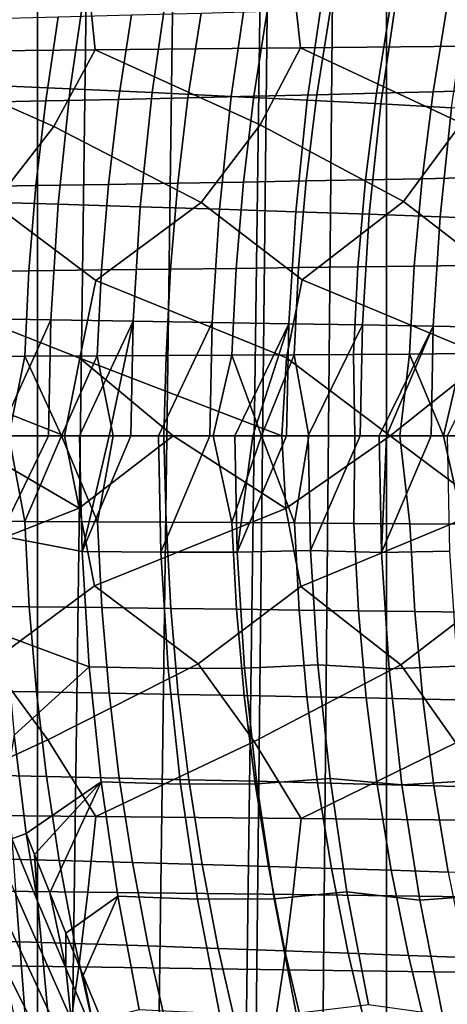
# Model space of a CAD drawing. Header units: metres. Extents: x -166 to 33, y -71 to 34.
# Tile 235 of 256: x -7.2 to -4.21, y -3.97 to 2.91. Entities that reach past the tile are written whole.
import ezdxf

# ---------------------------------------------------------------- set-up
doc = ezdxf.new("R2010")
doc.units = ezdxf.units.M
doc.layers.add('solid_12208131', color=7, linetype='CONTINUOUS')

msp = doc.modelspace()

# ---------------------------------------------------------------- linework, layer by layer
at = {"layer": 'solid_12208131'}
for points in [[(-4.019482, -23.182823, -0.2), (-4.63924, -23.078981, -0.2), (-4.639241, 23.078981, -0.2), (-4.019482, 23.182823, -0.2)], [(-4.63924, -23.078981, -0.2), (-5.255989, -22.959435, -0.2), (-4.832397, 23.043291, -0.2), (-4.639241, 23.078981, -0.2)], [(-5.752592, -22.851219, -0.2), (-5.25599, 22.959435, -0.2), (-4.832397, 23.043291, -0.2), (-5.255989, -22.959435, -0.2)], [(-6.476499, -22.67404, -0.2), (-5.868586, 22.824389, -0.2), (-5.25599, 22.959435, -0.2), (-5.868585, -22.824389, -0.2)], [(-5.752592, -22.851219, -0.2), (-5.868585, -22.824389, -0.2), (-5.25599, 22.959435, -0.2)], [(-7.079453, -22.508469, -0.2), (-6.476499, 22.67404, -0.2), (-5.868586, 22.824389, -0.2), (-6.476499, -22.67404, -0.2)], [(-7.079453, -22.508469, -0.2), (-7.079454, 22.508469, -0.2), (-6.476499, 22.67404, -0.2)], [(-7.079453, -22.508469, -0.2), (-7.676373, -22.328064, -0.2), (-7.676374, 22.328064, -0.2), (-7.079454, 22.508469, -0.2)], [(-6.850545, 2.425477, 80.846901), (-6.733953, 3.227534, 80.835861), (-7.324762, 3.26221, 76.917122), (-7.442544, 2.451535, 76.928917)], [(-6.674716, 2.697759, 242.313751), (-5.240167, 2.711784, 240.973328), (-5.298919, 3.242847, 240.87648), (-6.730111, 3.226076, 242.215576)], [(-5.240167, 2.711784, 240.973328), (-3.840073, 2.726096, 239.600479), (-3.902105, 3.259962, 239.505005), (-5.298919, 3.242847, 240.87648)], [(-8.14391, 2.684057, 243.620041), (-6.674716, 2.697759, 242.313751), (-6.730111, 3.226076, 242.215576), (-8.195868, 3.20969, 243.520569)], [(-6.278226, 2.399257, 84.770103), (-6.162838, 3.192644, 84.759804), (-6.733953, 3.227534, 80.835861), (-6.850545, 2.425477, 80.846901)], [(-5.725652, 2.372863, 88.697083), (-5.61148, 3.157521, 88.687508), (-6.162838, 3.192644, 84.759804), (-6.278226, 2.399257, 84.770103)], [(-5.192849, 2.346281, 92.626778), (-5.079907, 3.122149, 92.61792), (-5.61148, 3.157521, 88.687508), (-5.725652, 2.372863, 88.697083)], [(-4.679641, 2.319499, 96.560326), (-4.567942, 3.086509, 96.55217), (-5.079907, 3.122149, 92.61792), (-5.192849, 2.346281, 92.626778)], [(-4.185829, 2.292503, 100.498962), (-4.075389, 3.050585, 100.491493), (-4.567942, 3.086509, 96.55217), (-4.679641, 2.319499, 96.560326)], [(-5.935846, 2.955252, 202.048416), (-5.472496, 2.968852, 200.6194), (-5.56581, 2.373584, 200.568085), (-6.027429, 2.362715, 201.995605)], [(-5.472496, 2.968852, 200.6194), (-5.031814, 2.982316, 199.181122), (-5.126818, 2.384344, 199.131317), (-5.56581, 2.373584, 200.568085)], [(-5.031814, 2.982316, 199.181122), (-4.613243, 2.995654, 197.73381), (-4.709898, 2.395004, 197.685501), (-5.126818, 2.384344, 199.131317)], [(-4.613243, 2.995654, 197.73381), (-4.216236, 3.008873, 196.277695), (-4.314503, 2.405569, 196.23085), (-4.709898, 2.395004, 197.685501)], [(-4.216236, 3.008873, 196.277695), (-3.840247, 3.021985, 194.812973), (-3.940089, 2.416048, 194.767624), (-4.314503, 2.405569, 196.23085)], [(-7.468128, 2.913548, 206.27858), (-6.933031, 2.927609, 204.878128), (-7.021025, 2.340623, 204.822342), (-7.554266, 2.329385, 206.221313)], [(-6.933031, 2.927609, 204.878128), (-6.422481, 2.941507, 203.468033), (-6.51229, 2.35173, 203.413727), (-7.021025, 2.340623, 204.822342)], [(-6.422481, 2.941507, 203.468033), (-5.935846, 2.955252, 202.048416), (-6.027429, 2.362715, 201.995605), (-6.51229, 2.35173, 203.413727)], [(-7.385507, 1.622198, 243.168259), (-6.963732, 2.16174, 242.697327), (-8.14391, 2.684057, 243.620041), (-8.440165, 2.150837, 243.993546)], [(-6.963732, 2.16174, 242.697327), (-6.674716, 2.697759, 242.313751), (-8.14391, 2.684057, 243.620041)], [(-5.935393, 1.630504, 241.851685), (-5.52189, 2.172907, 241.366714), (-6.674716, 2.697759, 242.313751), (-6.963732, 2.16174, 242.697327)], [(-5.52189, 2.172907, 241.366714), (-5.240167, 2.711784, 240.973328), (-6.674716, 2.697759, 242.313751)], [(-4.519565, 1.638994, 240.502045), (-4.114445, 2.184311, 240.003403), (-5.240167, 2.711784, 240.973328), (-5.52189, 2.172907, 241.366714)], [(-4.114445, 2.184311, 240.003403), (-3.840073, 2.726096, 239.600479), (-5.240167, 2.711784, 240.973328)], [(-6.93416, 1.619294, 80.854813), (-6.850545, 2.425477, 80.846901), (-7.442544, 2.451535, 76.928917), (-7.527014, 1.636691, 76.937378)], [(-6.360979, 1.60179, 84.777496), (-6.278226, 2.399257, 84.770103), (-6.850545, 2.425477, 80.846901), (-6.93416, 1.619294, 80.854813)], [(-4.314503, 2.405569, 196.23085), (-3.940089, 2.416048, 194.767624), (-4.017901, 1.805345, 194.732986), (-4.391106, 1.797517, 196.195084)], [(-7.554266, 2.329385, 206.221313), (-7.021025, 2.340623, 204.822342), (-7.089741, 1.749, 204.779694), (-7.621558, 1.740606, 206.177536)], [(-7.021025, 2.340623, 204.822342), (-6.51229, 2.35173, 203.413727), (-6.582398, 1.757298, 203.372238), (-7.089741, 1.749, 204.779694)], [(-6.51229, 2.35173, 203.413727), (-6.027429, 2.362715, 201.995605), (-6.098898, 1.765503, 201.955261), (-6.582398, 1.757298, 203.372238)], [(-5.807532, 1.584169, 88.703957), (-5.725652, 2.372863, 88.697083), (-6.278226, 2.399257, 84.770103), (-6.360979, 1.60179, 84.777496)], [(-6.027429, 2.362715, 201.995605), (-5.56581, 2.373584, 200.568085), (-5.638608, 1.773623, 200.528885), (-6.098898, 1.765503, 201.955261)], [(-5.273847, 1.566423, 92.633133), (-5.192849, 2.346281, 92.626778), (-5.725652, 2.372863, 88.697083), (-5.807532, 1.584169, 88.703957)], [(-5.56581, 2.373584, 200.568085), (-5.126818, 2.384344, 199.131317), (-5.200914, 1.781661, 199.093262), (-5.638608, 1.773623, 200.528885)], [(-4.759747, 1.548543, 96.56617), (-4.679641, 2.319499, 96.560326), (-5.192849, 2.346281, 92.626778), (-5.273847, 1.566423, 92.633133)], [(-5.126818, 2.384344, 199.131317), (-4.709898, 2.395004, 197.685501), (-4.785262, 1.789624, 197.64859), (-5.200914, 1.781661, 199.093262)], [(-4.709898, 2.395004, 197.685501), (-4.314503, 2.405569, 196.23085), (-4.391106, 1.797517, 196.195084), (-4.785262, 1.789624, 197.64859)], [(-4.265032, 1.53052, 100.504318), (-4.185829, 2.292503, 100.498962), (-4.679641, 2.319499, 96.560326), (-4.759747, 1.548543, 96.56617)], [(-3.789847, 1.512345, 104.444405), (-3.711556, 2.26528, 104.439537), (-4.185829, 2.292503, 100.498962), (-4.265032, 1.53052, 100.504318)], [(-6.670524, 1.085602, 242.595505), (-5.935393, 1.630504, 241.851685), (-6.963732, 2.16174, 242.697327), (-7.385507, 1.622198, 243.168259)], [(-5.228109, 1.091235, 241.255829), (-4.519565, 1.638994, 240.502045), (-5.52189, 2.172907, 241.366714), (-5.935393, 1.630504, 241.851685)], [(-3.820262, 1.096985, 239.88356), (-3.137832, 1.647647, 239.121048), (-4.114445, 2.184311, 240.003403), (-4.519565, 1.638994, 240.502045)], [(-5.200914, 1.781661, 199.093262), (-4.785262, 1.789624, 197.64859), (-4.83885, 1.180725, 197.622177), (-5.253597, 1.175472, 199.066025)], [(-4.785262, 1.789624, 197.64859), (-4.391106, 1.797517, 196.195084), (-4.445578, 1.185932, 196.169495), (-4.83885, 1.180725, 197.622177)], [(-4.391106, 1.797517, 196.195084), (-4.017901, 1.805345, 194.732986), (-4.073237, 1.191095, 194.708206), (-4.445578, 1.185932, 196.169495)], [(-7.621558, 1.740606, 206.177536), (-7.089741, 1.749, 204.779694), (-7.138581, 1.153928, 204.749191), (-7.669381, 1.148391, 206.14621)], [(-7.089741, 1.749, 204.779694), (-6.582398, 1.757298, 203.372238), (-6.632233, 1.159401, 203.342545), (-7.138581, 1.153928, 204.749191)], [(-6.582398, 1.757298, 203.372238), (-6.098898, 1.765503, 201.955261), (-6.149704, 1.164814, 201.926392), (-6.632233, 1.159401, 203.342545)], [(-6.098898, 1.765503, 201.955261), (-5.638608, 1.773623, 200.528885), (-5.690363, 1.17017, 200.500839), (-6.149704, 1.164814, 201.926392)], [(-5.638608, 1.773623, 200.528885), (-5.200914, 1.781661, 199.093262), (-5.253597, 1.175472, 199.066025), (-5.690363, 1.17017, 200.500839)], [(-6.783228, 0.542801, 242.738419), (-6.670524, 1.085602, 242.595505), (-7.385507, 1.622198, 243.168259), (-8.1477, 1.0801, 243.900864)], [(-6.984528, 0.810348, 80.859581), (-6.93416, 1.619294, 80.854813), (-7.527014, 1.636691, 76.937378), (-7.577896, 0.819053, 76.942467)], [(-6.410826, 0.801588, 84.781944), (-6.360979, 1.60179, 84.777496), (-6.93416, 1.619294, 80.854813), (-6.984528, 0.810348, 80.859581)], [(-5.33814, 0.54561, 241.402542), (-5.228109, 1.091235, 241.255829), (-5.935393, 1.630504, 241.851685), (-6.670524, 1.085602, 242.595505)], [(-5.856854, 0.79277, 88.708092), (-5.807532, 1.584169, 88.703957), (-6.360979, 1.60179, 84.777496), (-6.410826, 0.801588, 84.781944)], [(-5.322638, 0.78389, 92.636955), (-5.273847, 1.566423, 92.633133), (-5.807532, 1.584169, 88.703957), (-5.856854, 0.79277, 88.708092)], [(-3.927595, 0.548479, 240.033966), (-3.820262, 1.096985, 239.88356), (-4.519565, 1.638994, 240.502045), (-5.228109, 1.091235, 241.255829)], [(-4.808, 0.774942, 96.569695), (-4.759747, 1.548543, 96.56617), (-5.273847, 1.566423, 92.633133), (-5.322638, 0.78389, 92.636955)], [(-4.312742, 0.765923, 100.507545), (-4.265032, 1.53052, 100.504318), (-4.759747, 1.548543, 96.56617), (-4.808, 0.774942, 96.569695)], [(-3.837007, 0.756828, 104.447334), (-3.789847, 1.512345, 104.444405), (-4.265032, 1.53052, 100.504318), (-4.312742, 0.765923, 100.507545)], [(-6.149704, 1.164814, 201.926392), (-5.690363, 1.17017, 200.500839), (-5.720883, 0.564415, 200.484039), (-6.179658, 0.561832, 201.909103)], [(-5.690363, 1.17017, 200.500839), (-5.253597, 1.175472, 199.066025), (-5.28467, 0.566973, 199.049713), (-5.720883, 0.564415, 200.484039)], [(-5.253597, 1.175472, 199.066025), (-4.83885, 1.180725, 197.622177), (-4.870463, 0.569506, 197.606354), (-5.28467, 0.566973, 199.049713)], [(-4.83885, 1.180725, 197.622177), (-4.445578, 1.185932, 196.169495), (-4.477718, 0.572017, 196.15416), (-4.870463, 0.569506, 197.606354)], [(-4.445578, 1.185932, 196.169495), (-4.073237, 1.191095, 194.708206), (-4.105892, 0.574507, 194.693359), (-4.477718, 0.572017, 196.15416)], [(-7.669381, 1.148391, 206.14621), (-7.138581, 1.153928, 204.749191), (-7.167363, 0.556582, 204.730927), (-7.697555, 0.553912, 206.127472)], [(-7.138581, 1.153928, 204.749191), (-6.632233, 1.159401, 203.342545), (-6.661608, 0.559222, 203.324768), (-7.167363, 0.556582, 204.730927)], [(-6.632233, 1.159401, 203.342545), (-6.149704, 1.164814, 201.926392), (-6.179658, 0.561832, 201.909103), (-6.661608, 0.559222, 203.324768)], [(-8.1477, 1.0801, 243.900864), (-8.263055, 0.540057, 244.039902), (-6.890782, 0, 242.848907), (-6.783228, 0.542801, 242.738419)], [(-6.670524, 1.085602, 242.595505), (-6.783228, 0.542801, 242.738419), (-5.370615, 0, 241.447372), (-5.33814, 0.54561, 241.402542)], [(-5.228109, 1.091235, 241.255829), (-5.33814, 0.54561, 241.402542), (-4.612833, 0, 240.721283), (-3.927595, 0.548479, 240.033966)], [(-7.577896, 0.819053, 76.942467), (-7.595178, 0, 76.94249), (-7.354383, 0, 78.515266), (-6.984528, 0.810348, 80.859581)], [(-6.984528, 0.810348, 80.859581), (-7.354383, 0, 78.515266), (-7.340958, -0.698346, 78.520576), (-7.002221, 0, 80.855515)], [(-6.984528, 0.810348, 80.859581), (-7.002221, 0, 80.855515), (-6.784311, 0, 82.328461), (-6.410826, 0.801588, 84.781944)], [(-6.410826, 0.801588, 84.781944), (-6.784311, 0, 82.328461), (-6.578884, 0, 83.735176)], [(-6.410826, 0.801588, 84.781944), (-6.578884, 0, 83.735176), (-6.42738, 0, 84.784279)], [(-6.410826, 0.801588, 84.781944), (-6.42738, 0, 84.784279), (-6.232951, 0, 86.145576), (-5.856854, 0.79277, 88.708092)], [(-5.856854, 0.79277, 88.708092), (-6.232951, 0, 86.145576), (-6.215791, -0.81348, 86.143486), (-5.8731, 0, 88.711304)], [(-5.856854, 0.79277, 88.708092), (-5.8731, 0, 88.711304), (-5.700606, 0, 89.963425), (-5.322638, 0.78389, 92.636955)], [(-5.322638, 0.78389, 92.636955), (-5.700606, 0, 89.963425), (-5.572562, 0, 90.902618)], [(-5.322638, 0.78389, 92.636955), (-5.572562, 0, 90.902618), (-5.337898, 0, 92.646194)], [(-5.322638, 0.78389, 92.636955), (-5.337898, 0, 92.646194), (-5.185999, 0, 93.790794), (-4.808, 0.774942, 96.569695)], [(-4.808, 0.774942, 96.569695), (-5.185999, 0, 93.790794), (-5.170142, -0.800551, 93.780205), (-4.823279, 0, 96.577599)], [(-4.808, 0.774942, 96.569695), (-4.823279, 0, 96.577599), (-4.691749, 0, 97.607742), (-4.312742, 0.765923, 100.507545)], [(-4.312742, 0.765923, 100.507545), (-4.691749, 0, 97.607742), (-4.639605, 0, 98.019135)], [(-4.312742, 0.765923, 100.507545), (-4.639605, 0, 98.019135), (-4.326454, 0, 100.526863)], [(-4.312742, 0.765923, 100.507545), (-4.326454, 0, 100.526863), (-4.212896, 0, 101.452477), (-3.837007, 0.756828, 104.447334)], [(-7.697555, 0.553912, 206.127472), (-7.167363, 0.556582, 204.730927), (-7.278789, 0, 205.001862), (-7.655167, 0, 205.990768)], [(-7.167363, 0.556582, 204.730927), (-6.910347, 0, 203.995895), (-7.165993, -0.597807, 204.731705), (-7.278789, 0, 205.001862)], [(-7.167363, 0.556582, 204.730927), (-6.661608, 0.559222, 203.324768), (-6.910347, 0, 203.995895)], [(-6.661608, 0.559222, 203.324768), (-6.54952, 0, 202.971146), (-6.660213, -0.600642, 203.325531), (-6.910347, 0, 203.995895)], [(-6.661608, 0.559222, 203.324768), (-6.179658, 0.561832, 201.909103), (-6.196393, 0, 201.926926), (-6.54952, 0, 202.971146)], [(-5.720883, 0.564415, 200.484039), (-5.851007, 0, 200.86232), (-6.196393, 0, 201.926926), (-6.179658, 0.561832, 201.909103)], [(-5.720883, 0.564415, 200.484039), (-5.513248, 0, 199.775848), (-5.719439, -0.60622, 200.484756), (-5.851007, 0, 200.86232)], [(-5.720883, 0.564415, 200.484039), (-5.28467, 0.566973, 199.049713), (-5.513248, 0, 199.775848)], [(-5.28467, 0.566973, 199.049713), (-5.183432, 0, 198.667221), (-5.283201, -0.608967, 199.050415), (-5.513248, 0, 199.775848)], [(-5.28467, 0.566973, 199.049713), (-4.870463, 0.569506, 197.606354), (-4.861268, 0, 197.533997), (-5.183432, 0, 198.667221)], [(-4.870463, 0.569506, 197.606354), (-4.477718, 0.572017, 196.15416), (-4.547266, 0, 196.376373), (-4.861268, 0, 197.533997)], [(-4.477718, 0.572017, 196.15416), (-4.241175, 0, 195.19165), (-4.547266, 0, 196.376373)], [(-4.477718, 0.572017, 196.15416), (-4.105892, 0.574507, 194.693359), (-4.241175, 0, 195.19165)], [(-4.105892, 0.574507, 194.693359), (-3.943535, 0, 193.979996), (-4.104354, -0.61706, 194.693985), (-4.241175, 0, 195.19165)], [(-8.263055, 0.540057, 244.039902), (-7.653134, 0, 243.524933), (-6.890782, 0, 242.848907)], [(-6.783228, 0.542801, 242.738419), (-6.890782, 0, 242.848907), (-6.1299, 0, 242.156448)], [(-6.783228, 0.542801, 242.738419), (-6.1299, 0, 242.156448), (-5.370615, 0, 241.447372)], [(-5.33814, 0.54561, 241.402542), (-5.370615, 0, 241.447372), (-4.612833, 0, 240.721283)], [(-3.927595, 0.548479, 240.033966), (-4.612833, 0, 240.721283), (-3.856879, 0, 239.97818)], [(-7.002221, 0, 80.855515), (-7.340958, -0.698346, 78.520576), (-6.767104, -0.807652, 82.32962), (-6.784311, 0, 82.328461)], [(-6.578884, 0, 83.735176), (-6.784311, 0, 82.328461), (-6.767104, -0.807652, 82.32962)], [(-6.42738, 0, 84.784279), (-6.578884, 0, 83.735176), (-6.767104, -0.807652, 82.32962)], [(-6.215791, -0.81348, 86.143486), (-6.232951, 0, 86.145576), (-6.42738, 0, 84.784279), (-6.767104, -0.807652, 82.32962)], [(-5.683404, -0.812801, 89.960495), (-5.700606, 0, 89.963425), (-5.8731, 0, 88.711304), (-6.215791, -0.81348, 86.143486)], [(-5.572562, 0, 90.902618), (-5.700606, 0, 89.963425), (-5.683404, -0.812801, 89.960495)], [(-5.337898, 0, 92.646194), (-5.683404, -0.812801, 89.960495), (-5.170142, -0.800551, 93.780205), (-5.185999, 0, 93.790794)], [(-5.337898, 0, 92.646194), (-5.572562, 0, 90.902618), (-5.683404, -0.812801, 89.960495)], [(-4.674129, -0.815473, 97.604019), (-4.691749, 0, 97.607742), (-4.823279, 0, 96.577599), (-5.170142, -0.800551, 93.780205)], [(-4.639605, 0, 98.019135), (-4.691749, 0, 97.607742), (-4.674129, -0.815473, 97.604019)], [(-4.326454, 0, 100.526863), (-4.639605, 0, 98.019135), (-4.674129, -0.815473, 97.604019)], [(-4.197467, -0.806201, 101.432434), (-4.212896, 0, 101.452477), (-4.326454, 0, 100.526863), (-4.674129, -0.815473, 97.604019)], [(-8.158504, -1.042902, 243.913773), (-6.787934, -0.505359, 242.744492), (-7.653134, 0, 243.524933), (-8.267871, -0.502805, 244.045807)], [(-7.655167, 0, 205.990768), (-7.278789, 0, 205.001862), (-7.165993, -0.597807, 204.731705), (-7.696212, -0.594939, 206.128265)], [(-6.787934, -0.505359, 242.744492), (-6.890782, 0, 242.848907), (-7.653134, 0, 243.524933)], [(-6.910347, 0, 203.995895), (-6.660213, -0.600642, 203.325531), (-7.165993, -0.597807, 204.731705)], [(-6.787934, -0.505359, 242.744492), (-6.1299, 0, 242.156448), (-6.890782, 0, 242.848907)], [(-6.681085, -1.048213, 242.608765), (-5.342734, -0.507975, 241.408768), (-6.1299, 0, 242.156448), (-6.787934, -0.505359, 242.744492)], [(-6.54952, 0, 202.971146), (-6.196393, 0, 201.926926), (-6.178238, -0.603446, 201.909836), (-6.660213, -0.600642, 203.325531)], [(-6.196393, 0, 201.926926), (-5.851007, 0, 200.86232), (-5.719439, -0.60622, 200.484756), (-6.178238, -0.603446, 201.909836)], [(-5.342734, -0.507975, 241.408768), (-5.370615, 0, 241.447372), (-6.1299, 0, 242.156448)], [(-5.513248, 0, 199.775848), (-5.283201, -0.608967, 199.050415), (-5.719439, -0.60622, 200.484756)], [(-5.342734, -0.507975, 241.408768), (-4.612833, 0, 240.721283), (-5.370615, 0, 241.447372)], [(-5.238426, -1.053651, 241.269455), (-3.932077, -0.510645, 240.040359), (-4.612833, 0, 240.721283), (-5.342734, -0.507975, 241.408768)], [(-4.861268, 0, 197.533997), (-4.86897, -0.611688, 197.607025), (-5.283201, -0.608967, 199.050415), (-5.183432, 0, 198.667221)], [(-4.861268, 0, 197.533997), (-4.547266, 0, 196.376373), (-4.476202, -0.614385, 196.154816), (-4.86897, -0.611688, 197.607025)], [(-3.932077, -0.510645, 240.040359), (-3.856879, 0, 239.97818), (-4.612833, 0, 240.721283)], [(-4.547266, 0, 196.376373), (-4.241175, 0, 195.19165), (-4.104354, -0.61706, 194.693985), (-4.476202, -0.614385, 196.154816)], [(-7.405747, -1.584996, 243.191681), (-6.681085, -1.048213, 242.608765), (-6.787934, -0.505359, 242.744492), (-8.158504, -1.042902, 243.913773)], [(-5.955211, -1.593108, 241.875763), (-5.238426, -1.053651, 241.269455), (-5.342734, -0.507975, 241.408768), (-6.681085, -1.048213, 242.608765)], [(-4.538956, -1.6014, 240.526794), (-3.830332, -1.059202, 239.897552), (-3.932077, -0.510645, 240.040359), (-5.238426, -1.053651, 241.269455)], [(-7.165993, -0.597807, 204.731705), (-7.135856, -1.195033, 204.7509), (-7.666712, -1.189299, 206.147964), (-7.696212, -0.594939, 206.128265)], [(-6.660213, -0.600642, 203.325531), (-6.629451, -1.200702, 203.344208), (-7.135856, -1.195033, 204.7509), (-7.165993, -0.597807, 204.731705)], [(-6.178238, -0.603446, 201.909836), (-6.146868, -1.206307, 201.928009), (-6.629451, -1.200702, 203.344208), (-6.660213, -0.600642, 203.325531)], [(-5.719439, -0.60622, 200.484756), (-5.687474, -1.211854, 200.502411), (-6.146868, -1.206307, 201.928009), (-6.178238, -0.603446, 201.909836)], [(-5.283201, -0.608967, 199.050415), (-5.250656, -1.217345, 199.067551), (-5.687474, -1.211854, 200.502411), (-5.719439, -0.60622, 200.484756)], [(-4.86897, -0.611688, 197.607025), (-4.835858, -1.222785, 197.623657), (-5.250656, -1.217345, 199.067551), (-5.283201, -0.608967, 199.050415)], [(-4.476202, -0.614385, 196.154816), (-4.442537, -1.228177, 196.170929), (-4.835858, -1.222785, 197.623657), (-4.86897, -0.611688, 197.607025)], [(-4.104354, -0.61706, 194.693985), (-4.070148, -1.233525, 194.709595), (-4.442537, -1.228177, 196.170929), (-4.476202, -0.614385, 196.154816)], [(-7.340958, -0.698346, 78.520576), (-7.303773, -1.395802, 78.516937), (-6.716858, -1.613905, 82.324966), (-6.767104, -0.807652, 82.32962)], [(-6.164254, -1.625501, 86.138985), (-6.215791, -0.81348, 86.143486), (-6.767104, -0.807652, 82.32962), (-6.716858, -1.613905, 82.324966)], [(-5.631373, -1.624113, 89.956223), (-5.683404, -0.812801, 89.960495), (-6.215791, -0.81348, 86.143486), (-6.164254, -1.625501, 86.138985)], [(-5.631373, -1.624113, 89.956223), (-5.119086, -1.599649, 93.776283), (-5.170142, -0.800551, 93.780205), (-5.683404, -0.812801, 89.960495)], [(-4.620542, -1.629375, 97.600182), (-4.674129, -0.815473, 97.604019), (-5.170142, -0.800551, 93.780205), (-5.119086, -1.599649, 93.776283)], [(-4.144471, -1.610848, 101.428917), (-4.197467, -0.806201, 101.432434), (-4.674129, -0.815473, 97.604019), (-4.620542, -1.629375, 97.600182)], [(-7.006275, -2.12451, 242.742981), (-5.955211, -1.593108, 241.875763), (-6.681085, -1.048213, 242.608765), (-7.405747, -1.584996, 243.191681)], [(-5.563653, -2.135476, 241.413788), (-4.538956, -1.6014, 240.526794), (-5.238426, -1.053651, 241.269455), (-5.955211, -1.593108, 241.875763)], [(-4.155417, -2.146674, 240.051849), (-3.15679, -1.609851, 239.146439), (-3.830332, -1.059202, 239.897552), (-4.538956, -1.6014, 240.526794)], [(-7.135856, -1.195033, 204.7509), (-7.085671, -1.789905, 204.782333), (-7.617575, -1.781314, 206.180237), (-7.666712, -1.189299, 206.147964)], [(-6.629451, -1.200702, 203.344208), (-6.578243, -1.798397, 203.374802), (-7.085671, -1.789905, 204.782333), (-7.135856, -1.195033, 204.7509)], [(-6.146868, -1.206307, 201.928009), (-6.094659, -1.806795, 201.957748), (-6.578243, -1.798397, 203.374802), (-6.629451, -1.200702, 203.344208)], [(-5.687474, -1.211854, 200.502411), (-5.634287, -1.815104, 200.531311), (-6.094659, -1.806795, 201.957748), (-6.146868, -1.206307, 201.928009)], [(-5.250656, -1.217345, 199.067551), (-5.196514, -1.823331, 199.095612), (-5.634287, -1.815104, 200.531311), (-5.687474, -1.211854, 200.502411)], [(-4.835858, -1.222785, 197.623657), (-4.780785, -1.83148, 197.650864), (-5.196514, -1.823331, 199.095612), (-5.250656, -1.217345, 199.067551)], [(-4.442537, -1.228177, 196.170929), (-4.386553, -1.839558, 196.197296), (-4.780785, -1.83148, 197.650864), (-4.835858, -1.222785, 197.623657)], [(-4.070148, -1.233525, 194.709595), (-4.013274, -1.847569, 194.735138), (-4.386553, -1.839558, 196.197296), (-4.442537, -1.228177, 196.170929)], [(-7.242009, -2.091509, 78.510895), (-6.716858, -1.613905, 82.324966), (-7.303773, -1.395802, 78.516937)], [(-8.140788, -2.647623, 243.626343), (-7.006275, -2.12451, 242.742981), (-7.405747, -1.584996, 243.191681), (-8.483474, -2.113805, 244.03775)], [(-7.156671, -2.779112, 78.502159), (-6.633445, -2.417399, 82.317238), (-6.716858, -1.613905, 82.324966), (-7.242009, -2.091509, 78.510895)], [(-6.671374, -2.661139, 242.319977), (-5.563653, -2.135476, 241.413788), (-5.955211, -1.593108, 241.875763), (-7.006275, -2.12451, 242.742981)], [(-6.078703, -2.434643, 86.131508), (-6.164254, -1.625501, 86.138985), (-6.716858, -1.613905, 82.324966), (-6.633445, -2.417399, 82.317238)], [(-5.545007, -2.432492, 89.949127), (-5.631373, -1.624113, 89.956223), (-6.164254, -1.625501, 86.138985), (-6.078703, -2.434643, 86.131508)], [(-5.545007, -2.432492, 89.949127), (-5.034337, -2.39588, 93.769768), (-5.119086, -1.599649, 93.776283), (-5.631373, -1.624113, 89.956223)], [(-5.236611, -2.674973, 240.979477), (-4.155417, -2.146674, 240.051849), (-4.538956, -1.6014, 240.526794), (-5.563653, -2.135476, 241.413788)], [(-4.531602, -2.440179, 97.593811), (-4.620542, -1.629375, 97.600182), (-5.119086, -1.599649, 93.776283), (-5.034337, -2.39588, 93.769768)], [(-4.056511, -2.412433, 101.42308), (-4.144471, -1.610848, 101.428917), (-4.620542, -1.629375, 97.600182), (-4.531602, -2.440179, 97.593811)], [(-7.085671, -1.789905, 204.782333), (-7.015623, -2.381245, 204.825897), (-7.548981, -2.369813, 206.22496), (-7.617575, -1.781314, 206.180237)], [(-6.578243, -1.798397, 203.374802), (-6.506773, -2.392546, 203.417191), (-7.015623, -2.381245, 204.825897), (-7.085671, -1.789905, 204.782333)], [(-6.094659, -1.806795, 201.957748), (-6.0218, -2.403721, 201.998962), (-6.506773, -2.392546, 203.417191), (-6.578243, -1.798397, 203.374802)], [(-5.634287, -1.815104, 200.531311), (-5.560071, -2.414779, 200.57135), (-6.0218, -2.403721, 201.998962), (-6.094659, -1.806795, 201.957748)], [(-5.196514, -1.823331, 199.095612), (-5.120973, -2.425727, 199.134491), (-5.560071, -2.414779, 200.57135), (-5.634287, -1.815104, 200.531311)], [(-4.780785, -1.83148, 197.650864), (-4.703948, -2.436572, 197.688568), (-5.120973, -2.425727, 199.134491), (-5.196514, -1.823331, 199.095612)], [(-4.386553, -1.839558, 196.197296), (-4.308452, -2.447321, 196.233841), (-4.703948, -2.436572, 197.688568), (-4.780785, -1.83148, 197.650864)], [(-4.013274, -1.847569, 194.735138), (-3.933938, -2.457982, 194.770508), (-4.308452, -2.447321, 196.233841), (-4.386553, -1.839558, 196.197296)], [(-8.140788, -2.647623, 243.626343), (-6.671374, -2.661139, 242.319977), (-7.006275, -2.12451, 242.742981)], [(-7.259142, -2.816794, 77.816109), (-7.156671, -2.779112, 78.502159), (-7.242009, -2.091509, 78.510895), (-7.29666, -2.423825, 77.899429)], [(-6.671374, -2.661139, 242.319977), (-5.236611, -2.674973, 240.979477), (-5.563653, -2.135476, 241.413788)], [(-5.236611, -2.674973, 240.979477), (-3.836309, -2.689091, 239.606537), (-4.155417, -2.146674, 240.051849)], [(-7.015623, -2.381245, 204.825897), (-6.926206, -2.967871, 204.882309), (-7.461443, -2.953616, 206.282883), (-7.548981, -2.369813, 206.22496)], [(-6.506773, -2.392546, 203.417191), (-6.415519, -2.981961, 203.472092), (-6.926206, -2.967871, 204.882309), (-7.015623, -2.381245, 204.825897)], [(-6.0218, -2.403721, 201.998962), (-5.928751, -2.995895, 202.052368), (-6.415519, -2.981961, 203.472092), (-6.506773, -2.392546, 203.417191)], [(-5.560071, -2.414779, 200.57135), (-5.46527, -3.009682, 200.623245), (-5.928751, -2.995895, 202.052368), (-6.0218, -2.403721, 201.998962)], [(-5.424592, -3.23649, 89.939232), (-4.916175, -3.187831, 93.760689), (-5.034337, -2.39588, 93.769768), (-5.545007, -2.432492, 89.949127)], [(-4.407613, -3.246358, 97.584938), (-4.531602, -2.440179, 97.593811), (-5.034337, -2.39588, 93.769768), (-4.916175, -3.187831, 93.760689)], [(-7.099053, -2.925228, 78.738365), (-6.633445, -2.417399, 82.317238), (-7.156671, -2.779112, 78.502159)], [(-6.992303, -3.194741, 79.158516), (-6.633445, -2.417399, 82.317238), (-7.099053, -2.925228, 78.738365)], [(-6.879591, -3.476654, 79.578682), (-6.517137, -3.216776, 82.306465), (-6.633445, -2.417399, 82.317238), (-6.992303, -3.194741, 79.158516)], [(-5.959421, -3.239487, 86.121078), (-6.078703, -2.434643, 86.131508), (-6.633445, -2.417399, 82.317238), (-6.517137, -3.216776, 82.306465)], [(-5.424592, -3.23649, 89.939232), (-5.545007, -2.432492, 89.949127), (-6.078703, -2.434643, 86.131508), (-5.959421, -3.239487, 86.121078)], [(-5.120973, -2.425727, 199.134491), (-5.02446, -3.023332, 199.18486), (-5.46527, -3.009682, 200.623245), (-5.560071, -2.414779, 200.57135)], [(-4.703948, -2.436572, 197.688568), (-4.605764, -3.036854, 197.737442), (-5.02446, -3.023332, 199.18486), (-5.120973, -2.425727, 199.134491)], [(-4.308452, -2.447321, 196.233841), (-4.208635, -3.050256, 196.281189), (-4.605764, -3.036854, 197.737442), (-4.703948, -2.436572, 197.688568)], [(-3.933888, -3.209445, 101.414948), (-4.056511, -2.412433, 101.42308), (-4.531602, -2.440179, 97.593811), (-4.407613, -3.246358, 97.584938)], [(-3.933938, -2.457982, 194.770508), (-3.832527, -3.063547, 194.81636), (-4.208635, -3.050256, 196.281189), (-4.308452, -2.447321, 196.233841)], [(-6.726139, -3.189844, 242.223053), (-6.671374, -2.661139, 242.319977), (-8.140788, -2.647623, 243.626343), (-8.192161, -3.173642, 243.528137)], [(-5.294691, -3.206427, 240.883865), (-5.236611, -2.674973, 240.979477), (-6.671374, -2.661139, 242.319977), (-6.726139, -3.189844, 242.223053)], [(-3.897626, -3.223349, 239.512283), (-3.836309, -2.689091, 239.606537), (-5.236611, -2.674973, 240.979477), (-5.294691, -3.206427, 240.883865)], [(-7.377506, -3.218008, 76.825546), (-7.199788, -3.593694, 77.53717), (-7.230016, -3.202668, 77.67733), (-7.40339, -2.814618, 76.949203)], [(-7.259142, -2.816794, 77.816109), (-7.07746, -3.252404, 78.553833), (-7.156671, -2.779112, 78.502159)], [(-7.230016, -3.202668, 77.67733), (-7.044013, -3.624287, 78.398399), (-7.07746, -3.252404, 78.553833), (-7.259142, -2.816794, 77.816109)], [(-7.07746, -3.252404, 78.553833), (-7.099053, -2.925228, 78.738365), (-7.156671, -2.779112, 78.502159)], [(-6.926206, -2.967871, 204.882309), (-6.817454, -3.548607, 204.95105), (-7.354982, -3.531555, 206.353439), (-7.461443, -2.953616, 206.282883)], [(-7.07746, -3.252404, 78.553833), (-6.881169, -3.721497, 79.2827), (-6.992303, -3.194741, 79.158516), (-7.099053, -2.925228, 78.738365)], [(-6.415519, -2.981961, 203.472092), (-6.304528, -3.565463, 203.539001), (-6.817454, -3.548607, 204.95105), (-6.926206, -2.967871, 204.882309)], [(-5.928751, -2.995895, 202.052368), (-5.815573, -3.582131, 202.117432), (-6.304528, -3.565463, 203.539001), (-6.415519, -2.981961, 203.472092)], [(-5.46527, -3.009682, 200.623245), (-5.349956, -3.598624, 200.686462), (-5.815573, -3.582131, 202.117432), (-5.928751, -2.995895, 202.052368)], [(-5.02446, -3.023332, 199.18486), (-4.90706, -3.614952, 199.246231), (-5.349956, -3.598624, 200.686462), (-5.46527, -3.009682, 200.623245)], [(-4.605764, -3.036854, 197.737442), (-4.486328, -3.631126, 197.796967), (-4.90706, -3.614952, 199.246231), (-5.02446, -3.023332, 199.18486)], [(-4.208635, -3.050256, 196.281189), (-4.08721, -3.647158, 196.338898), (-4.486328, -3.631126, 197.796967), (-4.605764, -3.036854, 197.737442)], [(-6.790049, -3.712438, 242.108124), (-6.726139, -3.189844, 242.223053), (-8.192161, -3.173642, 243.528137), (-8.252044, -3.69358, 243.411713)], [(-7.350536, -3.626417, 76.701881), (-7.168539, -3.990192, 77.39695), (-7.199788, -3.593694, 77.53717), (-7.377506, -3.218008, 76.825546)], [(-7.199788, -3.593694, 77.53717), (-7.009573, -4.001721, 78.241402), (-7.044013, -3.624287, 78.398399), (-7.230016, -3.202668, 77.67733)], [(-6.881169, -3.721497, 79.2827), (-6.879591, -3.476654, 79.578682), (-6.992303, -3.194741, 79.158516)], [(-6.879591, -3.476654, 79.578682), (-6.760303, -3.771051, 79.998741), (-6.517137, -3.216776, 82.306465)], [(-5.362534, -3.731737, 240.770477), (-5.294691, -3.206427, 240.883865), (-6.726139, -3.189844, 242.223053), (-6.790049, -3.712438, 242.108124)], [(-6.634112, -4.077127, 80.417648), (-6.368201, -4.010676, 82.292664), (-6.517137, -3.216776, 82.306465), (-6.760303, -3.771051, 79.998741)], [(-5.80669, -4.038615, 86.107735), (-5.959421, -3.239487, 86.121078), (-6.517137, -3.216776, 82.306465), (-6.368201, -4.010676, 82.292664)], [(-5.270418, -4.034661, 89.926567), (-4.764882, -3.974092, 93.749062), (-4.916175, -3.187831, 93.760689), (-5.424592, -3.23649, 89.939232)], [(-3.969312, -3.751431, 239.400497), (-3.897626, -3.223349, 239.512283), (-5.294691, -3.206427, 240.883865), (-5.362534, -3.731737, 240.770477)], [(-4.24888, -4.046387, 97.573578), (-4.407613, -3.246358, 97.584938), (-4.916175, -3.187831, 93.760689), (-4.764882, -3.974092, 93.749062)], [(-3.776903, -4.000376, 101.404526), (-3.933888, -3.209445, 101.414948), (-4.407613, -3.246358, 97.584938), (-4.24888, -4.046387, 97.573578)], [(-7.044013, -3.624287, 78.398399), (-6.84366, -4.078108, 79.110374), (-6.881169, -3.721497, 79.2827), (-7.07746, -3.252404, 78.553833)], [(-5.270418, -4.034661, 89.926567), (-5.424592, -3.23649, 89.939232), (-5.959421, -3.239487, 86.121078), (-5.80669, -4.038615, 86.107735)], [(-6.881169, -3.721497, 79.2827), (-6.668087, -4.222128, 80.001289), (-6.760303, -3.771051, 79.998741), (-6.879591, -3.476654, 79.578682)], [(-6.817454, -3.548607, 204.95105), (-6.689427, -4.122283, 205.031647), (-7.229644, -4.102463, 206.436188), (-7.354982, -3.531555, 206.353439)], [(-6.304528, -3.565463, 203.539001), (-6.173874, -4.141874, 203.617432), (-6.689427, -4.122283, 205.031647), (-6.817454, -3.548607, 204.95105)], [(-5.815573, -3.582131, 202.117432), (-5.68235, -4.161248, 202.19371), (-6.173874, -4.141874, 203.617432), (-6.304528, -3.565463, 203.539001)], [(-7.322559, -4.040036, 76.579308), (-7.136345, -4.392408, 77.257881), (-7.168539, -3.990192, 77.39695), (-7.350536, -3.626417, 76.701881)], [(-7.168539, -3.990192, 77.39695), (-6.974212, -4.385098, 78.08429), (-7.009573, -4.001721, 78.241402), (-7.199788, -3.593694, 77.53717)], [(-7.009573, -4.001721, 78.241402), (-6.805311, -4.440684, 78.936302), (-6.84366, -4.078108, 79.110374), (-7.044013, -3.624287, 78.398399)], [(-5.349956, -3.598624, 200.686462), (-5.214225, -4.180418, 200.760574), (-5.68235, -4.161248, 202.19371), (-5.815573, -3.582131, 202.117432)], [(-4.90706, -3.614952, 199.246231), (-4.76888, -4.199396, 199.318192), (-5.214225, -4.180418, 200.760574), (-5.349956, -3.598624, 200.686462)], [(-4.486328, -3.631126, 197.796967), (-4.345755, -4.218194, 197.86676), (-4.76888, -4.199396, 199.318192), (-4.90706, -3.614952, 199.246231)], [(-4.08721, -3.647158, 196.338898), (-3.944301, -4.236827, 196.40654), (-4.345755, -4.218194, 197.86676), (-4.486328, -3.631126, 197.796967)], [(-6.863778, -4.227879, 241.976013), (-6.790049, -3.712438, 242.108124), (-8.252044, -3.69358, 243.411713), (-8.321149, -4.206401, 243.277893)], [(-5.440779, -4.249858, 240.640167), (-5.362534, -3.731737, 240.770477), (-6.790049, -3.712438, 242.108124), (-6.863778, -4.227879, 241.976013)], [(-6.84366, -4.078108, 79.110374), (-6.626932, -4.562249, 79.811935), (-6.668087, -4.222128, 80.001289), (-6.881169, -3.721497, 79.2827)], [(-6.668087, -4.222128, 80.001289), (-6.634112, -4.077127, 80.417648), (-6.760303, -3.771051, 79.998741)], [(-4.051971, -4.272285, 239.272034), (-3.969312, -3.751431, 239.400497), (-5.362534, -3.731737, 240.770477), (-5.440779, -4.249858, 240.640167)]]:
    msp.add_3dface(points, dxfattribs=at)

doc.saveas('drawing.dxf')
